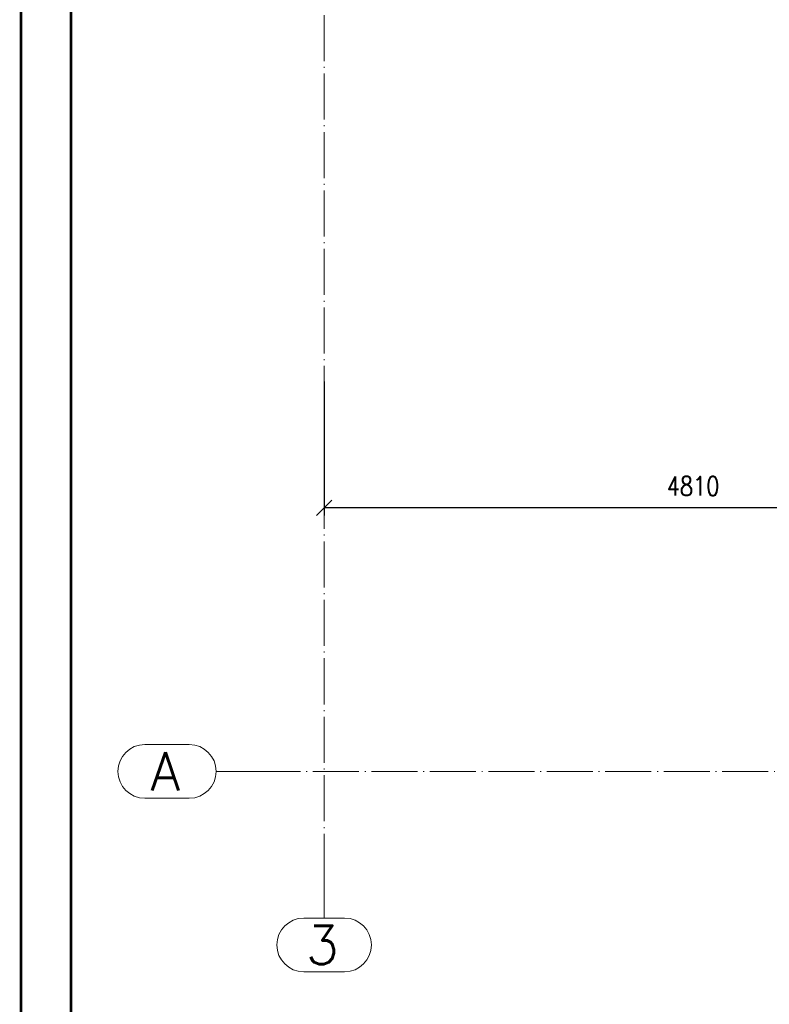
# Paper-space layout 'Layout1' of a CAD drawing. Extents: x -2 to 935, y -36 to 422.
# Tile 7 of 63: x 0 to 98, y 160 to 288. Entities that reach past the tile are written whole.
import ezdxf
from ezdxf.enums import TextEntityAlignment as Align

# ---------------------------------------------------------------- set-up
doc = ezdxf.new("R2010")
doc.units = 0
doc.linetypes.add('ACAD_ISO04W100', pattern=[30.5, 24, -3, 0.5, -3])
doc.linetypes.add('HP_01_CER_B', pattern=[8, 5, -1, 1, -1])
doc.layers.get('0').update_dxf_attribs({"linetype": 'CONTINUOUS'})
doc.layers.get('DEFPOINTS').update_dxf_attribs({"color": 132, "linetype": 'CONTINUOUS'})
doc.layers.add('RAMECEK_HP', color=251, linetype='CONTINUOUS')
doc.layers.add('SS_1.ET-HALA_TaO-RASTR', color=7, linetype='HP_01_CER_B', lineweight=13)
doc.layers.add('SS_KOTY', color=3, linetype='CONTINUOUS', lineweight=25)
doc.styles.add('ROMANS', font='romans.shx', dxfattribs={"width": 0.8})
doc.styles.add('romans.shx', font='romans.shx', dxfattribs={"height": 5})
doc.dimstyles.new('A-1_(2.5)_50AS', dxfattribs={"dimtxt": 2.5, "dimasz": 2, "dimexe": 1, "dimexo": 2, "dimgap": 0, "dimtad": 0, "dimdec": 1, "dimlfac": 50, "dimrnd": 1, "dimtxsty": 'ROMANS', "dimblk1": 'OBLIQUE', "dimblk2": 'OBLIQUE', "dimsah": 1, "dimcen": 2, "dimclrd": 256, "dimclre": 256, "dimclrt": 256, "dimadec": 1, "dimazin": 2, "dimtfac": 0.714286, "dimtdec": 1, "dimtmove": 0, "dimatfit": 3, "dimldrblk": 'OPEN', "dimfxl": 1, "dimtvp": 1.142857, "dimtfill": 1, "dimtolj": 1, "dimlwd": -1, "dimlwe": -1, "dimarcsym": 0})

# ---------------------------------------------------------------- blocks, each defined once
blk = doc.blocks.new('*U6')
at = {"layer": 'RAMECEK_HP', "lineweight": 35, "const_width": 0.35}
for points in [[(0, 420), (0, 0), (743, 0), (743, 420)], [(6.5, 413.5), (6.5, 6.5), (736.5, 6.5), (736.5, 413.5)]]:
    blk.add_lwpolyline(points, close=True, dxfattribs=at)
at = {"layer": 'DEFPOINTS', "style": 'ROMANS', "width": 0.8}
blk.add_attdef('TISK', text='', height=10, dxfattribs=at).set_placement((743, -33), align=Align.RIGHT)
blk = doc.blocks.new('_Oblique')
at = {"color": 0, "linetype": 'ByBlock', "lineweight": -2}
blk.add_line((-0.5, -0.5), (0.5, 0.5), dxfattribs=at)
blk = doc.blocks.new('*D34')
at = {"layer": 'DEFPOINTS', "color": 0, "transparency": 16777216}
for p in [(39.53, 242.88), (135.73, 242.88), (39.53, 224.41)]:
    blk.add_point(p, dxfattribs=at)
at = {"layer": 'SS_KOTY', "transparency": 16777216}
for p, q in [((39.53, 240.88), (39.53, 223.41)), ((135.73, 240.88), (135.73, 223.41)), ((135.73, 224.41), (39.53, 224.41))]:
    blk.add_line(p, q, dxfattribs=at)
at = {"layer": 'SS_KOTY', "transparency": 16777216, "xscale": 2, "yscale": 2, "zscale": 2, "rotation": 180}
blk.add_blockref('_Oblique', (39.53, 224.41), dxfattribs=at)
at = {"layer": 'SS_KOTY', "transparency": 16777216, "xscale": 2, "yscale": 2, "zscale": 2}
blk.add_blockref('_Oblique', (135.73, 224.41), dxfattribs=at)
at = {"layer": 'SS_KOTY', "transparency": 16777216, "insert": (87.63, 227.27), "char_height": 2.5, "attachment_point": 5, "style": 'ROMANS', "bg_fill": 3, "box_fill_scale": 1.1, "bg_fill_color": 256, "bg_fill_true_color": 13158600, "bg_fill_transparency": 0}
blk.add_mtext('\\A1;4810', dxfattribs=at)
blk = doc.blocks.new('_OPEN')
at = {"color": 0, "linetype": 'ByBlock'}
for p, q in [((-1, 0.167), (0, 0)), ((0, 0), (-1, -0.167)), ((0, 0), (-1, 0))]:
    blk.add_line(p, q, dxfattribs=at)

psp = doc.layouts.get("Layout1")

# ---------------------------------------------------------------- linework, layer by layer
at = {"layer": 'SS_1.ET-HALA_TaO-RASTR', "linetype": 'Continuous', "ltscale": 0.25}
for p, q in [((21.945, 193.5608), (16.1355, 193.5608)), ((16.1355, 186.5608), (21.945, 186.5608)), ((42.1944, 170.9287), (36.8611, 170.9287)), ((36.8611, 163.9287), (42.1944, 163.9287))]:
    psp.add_line(p, q, dxfattribs=at)
at = {"layer": 'SS_1.ET-HALA_TaO-RASTR', "linetype": 'ACAD_ISO04W100', "ltscale": 0.25}
for p, q in [((30.445, 190.0608), (25.445, 190.0608)), ((30.444, 190.0608), (290.444, 190.0608)), ((30.444, 190.0608), (30.445, 190.0608)), ((39.5277, 175.9277), (39.5277, 175.9287)), ((39.5277, 175.9287), (39.5277, 170.9287))]:
    psp.add_line(p, q, dxfattribs=at)
at = {"layer": 'SS_1.ET-HALA_TaO-RASTR', "linetype": 'Continuous', "ltscale": 0.25}
for centre, start, end in [((16.1355, 190.0608), 90, 270), ((21.945, 190.0608), 270, 90), ((36.8611, 167.4287), 90, 270), ((42.1944, 167.4287), 270, 90)]:
    psp.add_arc(centre, 3.5, start, end, dxfattribs=at)

# ---------------------------------------------------------------- block references
at = {"layer": 'RAMECEK_HP'}
psp.add_blockref('*U6', (0, 0), dxfattribs=at)

# ---------------------------------------------------------------- texts
at = {"layer": 'SS_1.ET-HALA_TaO-RASTR', "color": 7, "style": 'romans.shx'}
for s, p in [('A', (16.8924, 187.5608)), ('3', (37.1482, 164.9287))]:
    psp.add_text(s, height=5, dxfattribs=at).set_placement(p)

# ---------------------------------------------------------------- next in the draw order: dimensions: what is measured, and where the dimension line sits
at = {"layer": 'SS_KOTY'}
dim = psp.add_linear_dim(base=(39.5277, 224.4116), p1=(135.7277, 242.8839), p2=(39.5277, 242.8839), dimstyle='A-1_(2.5)_50AS', dxfattribs=at)
dim.commit()
dim.dimension.update_dxf_attribs({"geometry": '*D34', "text_midpoint": (87.6277, 227.2688)})

# ---------------------------------------------------------------- next in the draw order: linework, layer by layer
at = {"layer": 'SS_1.ET-HALA_TaO-RASTR', "linetype": 'ACAD_ISO04W100', "ltscale": 0.25}
psp.add_line((39.5277, 175.9277), (39.5277, 376.0669), dxfattribs=at)

doc.saveas('drawing.dxf')
